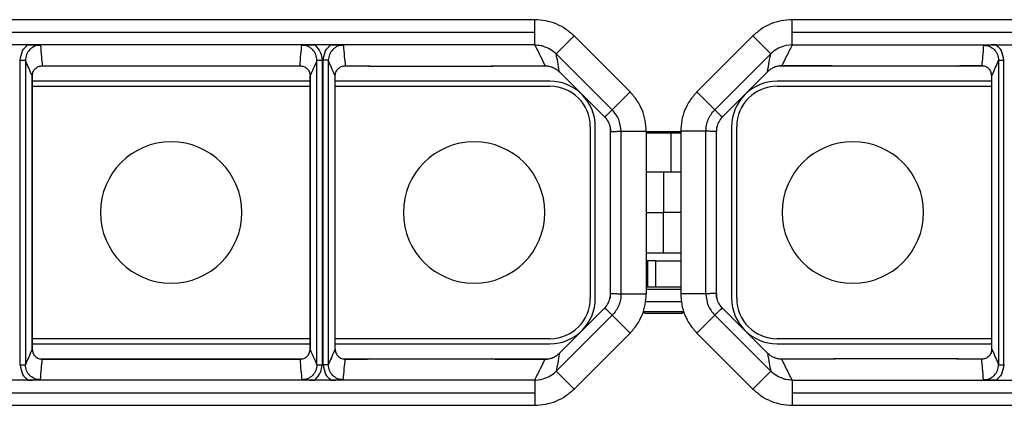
# Model space of a CAD drawing. Header units: millimetres. Extents: x -724 to 2929, y 427 to 799.
# Tile 36 of 50: x 552 to 650, y 761 to 799. Entities that reach past the tile are written whole.
import ezdxf

# ---------------------------------------------------------------- set-up
doc = ezdxf.new("R2010")
doc.units = ezdxf.units.MM

# ---------------------------------------------------------------- blocks, each defined once
blk = doc.blocks.new('Drawing View1')
at = {"color": 7, "linetype": 'Continuous', "lineweight": 25}
for p, q in [((1074.957, 22.345), (972.943, 22.345)), ((1074.957, 21.095), (1074.957, 22.345)), ((1202.457, 22.345), (1100.443, 22.345)), ((1100.443, 21.095), (1100.443, 22.345)), ((972.943, 21.095), (1074.957, 21.095)), ((1074.957, 19.846), (1074.957, 21.095)), ((1077.077, 18.966), (1078.845, 20.733)), ((1078.845, 20.733), (1084.386, 15.193)), ((1096.555, 20.733), (1091.014, 15.193)), ((1098.323, 18.966), (1096.555, 20.733)), ((1100.443, 19.846), (1100.443, 21.095)), ((1100.443, 21.095), (1202.457, 21.095)), ((1024.716, 19.846), (1023.184, 19.846)), ((1053.184, 19.846), (1024.716, 19.846)), ((1054.716, 19.846), (1053.184, 19.846)), ((1074.957, 19.846), (1054.716, 19.846)), ((1099.855, 19.788), (1099.617, 19.73)), ((1100.443, 19.846), (1099.855, 19.788)), ((1100.443, 19.846), (1120.684, 19.846)), ((1120.684, 19.846), (1122.216, 19.846)), ((1082.618, 13.425), (1077.079, 18.963)), ((1092.782, 13.425), (1098.321, 18.963)), ((1024.01, -11.82), (1024.01, 18.32)), ((1024.01, 18.32), (1024.51, 18.32)), ((1024.51, 18.32), (1024.51, -11.82)), ((1051.848, 17.75), (1026.052, 17.75)), ((1026.19, 17.778), (1051.71, 17.778)), ((1026.19, 17.778), (1026.19, 17.777)), ((1026.19, 17.777), (1051.71, 17.777)), ((1051.71, 17.778), (1051.71, 17.777)), ((1053.39, 18.32), (1053.89, 18.32)), ((1053.39, -11.82), (1053.39, 18.32)), ((1053.89, 18.32), (1053.89, -11.82)), ((1054.01, -11.82), (1054.01, 18.32)), ((1054.51, 18.32), (1054.01, 18.32)), ((1054.51, 18.32), (1054.51, -11.82)), ((1058.618, 17.75), (1056.052, 17.75)), ((1056.19, 17.778), (1057.288, 17.778)), ((1056.19, 17.777), (1056.19, 17.778)), ((1056.19, 17.777), (1057.288, 17.777)), ((1057.288, 17.777), (1057.288, 17.778)), ((1058.612, 17.753), (1058.618, 17.75)), ((1058.64, 17.75), (1070.65, 17.75)), ((1070.668, 17.75), (1070.701, 17.757)), ((1076.256, 17.75), (1070.674, 17.75)), ((1072.002, 17.778), (1075.977, 17.778)), ((1072.002, 17.778), (1072.002, 17.777)), ((1072.002, 17.777), (1075.977, 17.777)), ((1075.977, 17.778), (1075.977, 17.777)), ((1104.726, 17.75), (1099.144, 17.75)), ((1103.398, 17.778), (1099.423, 17.778)), ((1099.423, 17.778), (1099.423, 17.777)), ((1099.423, 17.777), (1103.398, 17.777)), ((1103.398, 17.778), (1103.398, 17.777)), ((1116.76, 17.75), (1104.75, 17.75)), ((1116.788, 17.753), (1116.782, 17.75)), ((1119.348, 17.75), (1116.782, 17.75)), ((1119.21, 17.778), (1118.112, 17.778)), ((1118.112, 17.777), (1118.112, 17.778)), ((1118.112, 17.777), (1119.21, 17.777)), ((1119.21, 17.777), (1119.21, 17.778)), ((1120.89, 18.32), (1121.39, 18.32)), ((1120.89, 18.32), (1120.89, -11.82)), ((1121.39, -11.82), (1121.39, 18.32)), ((1025.191, -10.276), (1025.191, 16.776)), ((1025.191, 16.776), (1025.191, 16.776)), ((1025.191, 16.776), (1025.191, -10.276)), ((1052.709, 16.776), (1052.709, -10.276)), ((1052.709, 16.776), (1052.709, 16.776)), ((1052.711, 16.776), (1052.709, 16.776)), ((1052.709, -10.276), (1052.709, 16.776)), ((1055.191, -10.276), (1055.191, 16.776)), ((1077.392, 17.19), (1081.878, 12.705)), ((1077.392, 17.19), (1081.878, 12.705)), ((1077.392, 17.19), (1077.392, 17.19)), ((1093.522, 12.705), (1098.008, 17.19)), ((1098.008, 17.19), (1093.522, 12.705)), ((1098.008, 17.19), (1098.008, 17.19)), ((1120.209, -10.276), (1120.209, 16.776)), ((1052.709, 16.25), (1025.191, 16.25)), ((1025.191, 15.75), (1052.709, 15.75)), ((1076.45, 16.25), (1055.191, 16.25)), ((1055.191, 15.75), (1076.45, 15.75)), ((1120.209, 16.25), (1098.95, 16.25)), ((1098.95, 15.75), (1120.209, 15.75)), ((1082.619, 13.426), (1084.386, 15.193)), ((1092.781, 13.426), (1091.014, 15.193)), ((1081.878, 12.705), (1081.878, 12.705)), ((1082.618, 13.425), (1082.619, 13.426)), ((1092.782, 13.425), (1092.781, 13.426)), ((1093.522, 12.705), (1093.522, 12.705)), ((1080.45, 11.75), (1080.45, -5.25)), ((1080.95, -5.25), (1080.95, 11.75)), ((1082.45, 11.286), (1082.45, 11.75)), ((1092.95, 11.75), (1092.95, 11.286)), ((1094.45, 11.75), (1094.45, -5.25)), ((1094.95, -5.25), (1094.95, 11.75)), ((1082.45, -4.786), (1082.45, 11.286)), ((1083.496, -4.806), (1083.496, 11.306)), ((1083.496, 11.306), (1083.497, 11.306)), ((1083.497, 11.306), (1085.996, 11.306)), ((1085.996, 11.306), (1085.996, -4.806)), ((1088.397, 11.25), (1085.996, 11.25)), ((1088.423, 11.117), (1085.996, 11.117)), ((1088.423, 11.117), (1088.397, 11.25)), ((1089.404, 11.25), (1088.397, 11.25)), ((1088.423, 11.117), (1088.423, 7.25)), ((1089.404, 11.117), (1088.423, 11.117)), ((1091.903, 11.306), (1089.404, 11.306)), ((1089.404, 11.306), (1089.404, -4.806)), ((1091.904, 11.306), (1091.903, 11.306)), ((1091.904, -4.806), (1091.904, 11.306)), ((1092.95, -4.786), (1092.95, 11.286)), ((1087.7, 7.25), (1085.996, 7.25)), ((1087.7, 7.25), (1087.7, 3.25)), ((1089.404, 7.25), (1087.7, 7.25)), ((1085.996, 3.25), (1087.7, 3.25)), ((1089.404, 3.25), (1087.7, 3.25)), ((1087.7, -0.75), (1087.7, 3.25)), ((1085.996, -0.75), (1087.7, -0.75)), ((1087.7, -0.75), (1089.404, -0.75)), ((1086.163, -1.55), (1085.996, -1.55)), ((1086.163, -4.11), (1086.163, -1.55)), ((1086.916, -1.55), (1086.163, -1.55)), ((1086.916, -1.55), (1086.916, -4.11)), ((1086.916, -1.55), (1089.404, -1.55)), ((1082.45, -5.25), (1082.45, -4.786)), ((1083.496, -4.806), (1083.497, -4.806)), ((1083.497, -4.806), (1085.996, -4.806)), ((1085.996, -4.11), (1086.163, -4.11)), ((1085.996, -4.35), (1089.404, -4.35)), ((1086.163, -4.11), (1086.916, -4.11)), ((1086.916, -4.11), (1088.279, -4.11)), ((1088.279, -4.11), (1089.404, -4.11)), ((1091.903, -4.806), (1089.404, -4.806)), ((1091.904, -4.806), (1091.903, -4.806)), ((1092.95, -4.786), (1092.95, -5.25)), ((1085.888, -5.55), (1089.507, -5.55)), ((1081.878, -6.205), (1077.392, -10.69)), ((1077.392, -10.69), (1081.878, -6.205)), ((1081.878, -6.205), (1081.878, -6.205)), ((1085.7, -6.55), (1085.9, -6.75)), ((1085.7, -6.55), (1089.7, -6.55)), ((1089.5, -6.75), (1085.9, -6.75)), ((1089.5, -6.75), (1089.7, -6.55)), ((1098.008, -10.69), (1093.522, -6.205)), ((1098.008, -10.69), (1093.522, -6.205)), ((1093.522, -6.205), (1093.522, -6.205)), ((1082.618, -6.925), (1077.079, -12.463)), ((1082.618, -6.925), (1082.619, -6.926)), ((1082.619, -6.926), (1084.386, -8.693)), ((1092.781, -6.926), (1091.014, -8.693)), ((1092.782, -6.925), (1092.781, -6.926)), ((1092.782, -6.925), (1098.321, -12.463)), ((1078.845, -14.233), (1084.386, -8.693)), ((1096.555, -14.233), (1091.014, -8.693)), ((1052.709, -9.25), (1025.191, -9.25)), ((1025.191, -9.75), (1052.709, -9.75)), ((1076.45, -9.25), (1055.191, -9.25)), ((1055.191, -9.75), (1076.45, -9.75)), ((1120.209, -9.25), (1098.95, -9.25)), ((1098.95, -9.75), (1120.209, -9.75)), ((1025.191, -10.276), (1025.191, -10.276)), ((1052.709, -10.276), (1052.709, -10.276)), ((1052.711, -10.276), (1052.709, -10.276)), ((1077.392, -10.69), (1077.392, -10.69)), ((1098.008, -10.69), (1098.008, -10.69)), ((1026.052, -11.25), (1051.848, -11.25)), ((1051.71, -11.277), (1026.19, -11.277)), ((1026.19, -11.278), (1026.19, -11.277)), ((1026.19, -11.278), (1051.71, -11.278)), ((1051.71, -11.278), (1051.71, -11.277)), ((1056.052, -11.25), (1058.618, -11.25)), ((1057.288, -11.277), (1056.19, -11.277)), ((1056.19, -11.277), (1056.19, -11.278)), ((1056.19, -11.278), (1057.288, -11.278)), ((1057.288, -11.277), (1057.288, -11.278)), ((1058.612, -11.253), (1058.618, -11.25)), ((1058.64, -11.25), (1070.65, -11.25)), ((1070.674, -11.25), (1076.256, -11.25)), ((1075.977, -11.277), (1072.002, -11.277)), ((1072.002, -11.278), (1072.002, -11.277)), ((1072.002, -11.278), (1075.977, -11.278)), ((1075.977, -11.278), (1075.977, -11.277)), ((1099.144, -11.25), (1104.726, -11.25)), ((1103.398, -11.277), (1099.423, -11.277)), ((1099.423, -11.278), (1099.423, -11.277)), ((1103.398, -11.278), (1099.423, -11.278)), ((1103.398, -11.278), (1103.398, -11.277)), ((1104.732, -11.25), (1104.699, -11.257)), ((1116.76, -11.25), (1104.75, -11.25)), ((1116.782, -11.25), (1119.348, -11.25)), ((1116.788, -11.253), (1116.782, -11.25)), ((1119.21, -11.277), (1118.112, -11.277)), ((1118.112, -11.277), (1118.112, -11.278)), ((1119.21, -11.278), (1118.112, -11.278)), ((1119.21, -11.277), (1119.21, -11.278)), ((1024.01, -11.82), (1024.51, -11.82)), ((1053.39, -11.82), (1053.89, -11.82)), ((1054.51, -11.82), (1054.01, -11.82)), ((1077.077, -12.466), (1078.845, -14.233)), ((1098.323, -12.466), (1096.555, -14.233)), ((1120.89, -11.82), (1121.39, -11.82)), ((1024.716, -13.346), (1023.184, -13.346)), ((1053.184, -13.346), (1024.716, -13.346)), ((1054.716, -13.346), (1053.184, -13.346)), ((1074.957, -13.346), (1054.716, -13.346)), ((1074.957, -13.346), (1075.545, -13.288)), ((1074.957, -13.346), (1074.957, -14.595)), ((1075.545, -13.288), (1075.783, -13.23)), ((1100.443, -13.346), (1100.443, -14.595)), ((1100.443, -13.346), (1120.684, -13.346)), ((1120.684, -13.346), (1122.216, -13.346)), ((972.943, -14.595), (1074.957, -14.595)), ((1074.957, -14.595), (1074.957, -15.845)), ((1100.443, -14.595), (1202.457, -14.595)), ((1100.443, -14.595), (1100.443, -15.845)), ((972.943, -15.845), (1074.957, -15.845)), ((1100.443, -15.845), (1202.457, -15.845))]:
    blk.add_line(p, q, dxfattribs=at)
for centre, radius, start, end in [((1076.45, 11.75), 4.5, 0, 90), ((1076.45, 11.75), 4, 0, 90), ((1098.95, 11.75), 4.5, 90, 180), ((1098.95, 11.75), 4, 90, 180), ((1038.95, 3.25), 7, 90, 270), ((1038.95, 3.25), 7, 270, 90), ((1068.95, 3.25), 7, 90, 270), ((1068.95, 3.25), 7, 270, 90), ((1106.45, 3.25), 7, 90, 270), ((1106.45, 3.25), 7, 270, 90), ((1076.45, -5.25), 4.5, 270, 0), ((1076.45, -5.25), 4, 270, 0), ((1098.95, -5.25), 4.5, 180, 270), ((1098.95, -5.25), 4, 180, 270)]:
    blk.add_arc(centre, radius, start, end, dxfattribs=at)
for points, knots in [([(1078.845, 20.733), (1078.577, 20.973), (1078.039, 21.453), (1077.076, 21.953), (1076.039, 22.283), (1075.319, 22.324), (1074.957, 22.345)], [0, 0, 0, 0, 0.249397, 0.499578, 0.748601, 1, 1, 1, 1]), ([(1100.443, 22.345), (1100.081, 22.324), (1099.361, 22.283), (1098.324, 21.953), (1097.361, 21.453), (1096.823, 20.973), (1096.555, 20.733)], [0, 0, 0, 0, 0.251399, 0.500422, 0.750603, 1, 1, 1, 1]), ([(1024.01, 18.32), (1024.053, 18.648), (1024.129, 19.236), (1024.536, 19.659), (1024.716, 19.846)], [0, 0, 0, 0, 0.558502, 1, 1, 1, 1]), ([(1026.009, 19.821), (1025.812, 19.799), (1025.419, 19.754), (1024.923, 19.406), (1024.578, 18.91), (1024.533, 18.517), (1024.51, 18.32)], [0, 0, 0, 0, 0.250295, 0.499953, 0.749812, 1, 1, 1, 1]), ([(1024.716, 19.846), (1024.947, 19.844), (1025.407, 19.84), (1025.808, 19.828), (1026.009, 19.821)], [0, 0, 0, 0, 0.49952, 1, 1, 1, 1]), ([(1026.009, 19.821), (1026.035, 19.44), (1026.082, 18.759), (1026.157, 18.077), (1026.19, 17.778)], [0, 0, 0, 0, 0.560004, 1, 1, 1, 1]), ([(1051.71, 17.778), (1051.736, 18.159), (1051.783, 18.84), (1051.858, 19.522), (1051.891, 19.821)], [0, 0, 0, 0, 0.560004, 1, 1, 1, 1]), ([(1051.891, 19.821), (1052.092, 19.828), (1052.492, 19.84), (1052.953, 19.844), (1053.184, 19.846)], [0, 0, 0, 0, 0.499707, 1, 1, 1, 1]), ([(1053.39, 18.32), (1053.367, 18.517), (1053.322, 18.91), (1052.977, 19.406), (1052.481, 19.754), (1052.088, 19.799), (1051.891, 19.821)], [0, 0, 0, 0, 0.250188, 0.500047, 0.749705, 1, 1, 1, 1]), ([(1053.184, 19.846), (1053.407, 19.601), (1053.805, 19.163), (1053.864, 18.578), (1053.89, 18.32)], [0, 0, 0, 0, 0.559408, 1, 1, 1, 1]), ([(1054.01, 18.32), (1054.053, 18.648), (1054.129, 19.236), (1054.536, 19.659), (1054.716, 19.846)], [0, 0, 0, 0, 0.558502, 1, 1, 1, 1]), ([(1056.009, 19.821), (1055.812, 19.799), (1055.419, 19.754), (1054.923, 19.406), (1054.578, 18.91), (1054.533, 18.517), (1054.51, 18.32)], [0, 0, 0, 0, 0.250295, 0.499953, 0.749812, 1, 1, 1, 1]), ([(1054.716, 19.846), (1054.947, 19.844), (1055.407, 19.84), (1055.808, 19.828), (1056.009, 19.821)], [0, 0, 0, 0, 0.49952, 1, 1, 1, 1]), ([(1056.009, 19.821), (1056.035, 19.44), (1056.082, 18.759), (1056.157, 18.077), (1056.19, 17.778)], [0, 0, 0, 0, 0.5600044, 1, 1, 1, 1]), ([(1074.957, 19.846), (1075.056, 19.844), (1075.253, 19.839), (1075.448, 19.805), (1075.545, 19.788)], [0, 0, 0, 0, 0.501386, 1, 1, 1, 1]), ([(1074.957, 19.846), (1075.151, 19.46), (1075.499, 18.771), (1075.831, 18.081), (1075.977, 17.778)], [0, 0, 0, 0, 0.560002, 1, 1, 1, 1]), ([(1075.545, 19.788), (1075.592, 19.778), (1075.671, 19.761), (1075.75, 19.739), (1075.783, 19.73)], [0, 0, 0, 0, 0.583867, 1, 1, 1, 1]), ([(1075.783, 19.73), (1076.022, 19.644), (1076.502, 19.471), (1076.885, 19.135), (1077.077, 18.966)], [0, 0, 0, 0, 0.498624, 1, 1, 1, 1]), ([(1099.617, 19.73), (1099.378, 19.644), (1098.898, 19.471), (1098.515, 19.135), (1098.323, 18.966)], [0, 0, 0, 0, 0.498624, 1, 1, 1, 1]), ([(1100.443, 19.846), (1100.249, 19.46), (1099.901, 18.771), (1099.569, 18.081), (1099.423, 17.778)], [0, 0, 0, 0, 0.560002, 1, 1, 1, 1]), ([(1119.391, 19.821), (1119.365, 19.44), (1119.318, 18.759), (1119.243, 18.077), (1119.21, 17.778)], [0, 0, 0, 0, 0.5600044, 1, 1, 1, 1]), ([(1120.684, 19.846), (1120.453, 19.844), (1119.993, 19.84), (1119.592, 19.828), (1119.391, 19.821)], [0, 0, 0, 0, 0.49952, 1, 1, 1, 1]), ([(1119.391, 19.821), (1119.588, 19.799), (1119.981, 19.754), (1120.477, 19.406), (1120.822, 18.91), (1120.867, 18.517), (1120.89, 18.32)], [0, 0, 0, 0, 0.250295, 0.499953, 0.749812, 1, 1, 1, 1]), ([(1121.39, 18.32), (1121.347, 18.648), (1121.271, 19.236), (1120.864, 19.659), (1120.684, 19.846)], [0, 0, 0, 0, 0.558502, 1, 1, 1, 1]), ([(1077.077, 18.966), (1077.078, 18.965), (1077.078, 18.965), (1077.079, 18.964), (1077.079, 18.963)], [0, 0, 0, 0, 0.56, 1, 1, 1, 1]), ([(1077.392, 17.19), (1077.34, 17.516), (1077.245, 18.097), (1077.13, 18.699), (1077.079, 18.963)], [0, 0, 0, 0, 0.560004, 1, 1, 1, 1]), ([(1098.008, 17.19), (1098.06, 17.516), (1098.155, 18.097), (1098.27, 18.699), (1098.321, 18.963)], [0, 0, 0, 0, 0.560004, 1, 1, 1, 1]), ([(1098.323, 18.966), (1098.322, 18.965), (1098.322, 18.965), (1098.321, 18.964), (1098.321, 18.963)], [0, 0, 0, 0, 0.56, 1, 1, 1, 1]), ([(1025.191, 16.776), (1025.064, 17.057), (1024.837, 17.56), (1024.61, 18.088), (1024.51, 18.32)], [0, 0, 0, 0, 0.560004, 1, 1, 1, 1]), ([(1025.191, 16.776), (1025.206, 16.908), (1025.236, 17.17), (1025.467, 17.501), (1025.797, 17.733), (1026.059, 17.763), (1026.19, 17.778)], [0, 0, 0, 0, 0.2507689, 0.5004729, 0.7501411, 1, 1, 1, 1]), ([(1051.71, 17.778), (1051.841, 17.762), (1052.103, 17.732), (1052.434, 17.5), (1052.664, 17.169), (1052.694, 16.907), (1052.709, 16.776)], [0, 0, 0, 0, 0.250419, 0.499979, 0.749793, 1, 1, 1, 1]), ([(1053.39, 18.32), (1053.263, 18.04), (1053.036, 17.539), (1052.809, 17.009), (1052.709, 16.776)], [0, 0, 0, 0, 0.560005, 1, 1, 1, 1]), ([(1055.191, 16.776), (1055.064, 17.057), (1054.837, 17.56), (1054.61, 18.088), (1054.51, 18.32)], [0, 0, 0, 0, 0.560004, 1, 1, 1, 1]), ([(1055.191, 16.776), (1055.206, 16.907), (1055.236, 17.17), (1055.467, 17.501), (1055.797, 17.733), (1056.059, 17.763), (1056.19, 17.778)], [0, 0, 0, 0, 0.250388, 0.500381, 0.75012, 1, 1, 1, 1]), ([(1057.288, 17.778), (1057.568, 17.776), (1058.069, 17.773), (1058.465, 17.757), (1058.64, 17.75)], [0, 0, 0, 0, 0.559913, 1, 1, 1, 1]), ([(1058.64, 17.75), (1058.637, 17.75), (1058.632, 17.75), (1058.625, 17.75), (1058.62, 17.75), (1058.619, 17.75), (1058.618, 17.75)], [0, 0, 0, 0, 0.28811, 0.531044, 0.756959, 1, 1, 1, 1]), ([(1070.65, 17.75), (1070.878, 17.759), (1071.284, 17.774), (1071.783, 17.777), (1072.002, 17.778)], [0, 0, 0, 0, 0.560079, 1, 1, 1, 1]), ([(1070.668, 17.75), (1070.666, 17.75), (1070.664, 17.75), (1070.658, 17.75), (1070.653, 17.75), (1070.65, 17.75)], [0, 0, 0, 0, 0.274897, 0.553133, 1, 1, 1, 1]), ([(1075.977, 17.778), (1076.109, 17.77), (1076.371, 17.755), (1076.748, 17.635), (1077.099, 17.453), (1077.295, 17.278), (1077.392, 17.19)], [0, 0, 0, 0, 0.250953, 0.499917, 0.750225, 1, 1, 1, 1]), ([(1099.423, 17.778), (1099.291, 17.77), (1099.029, 17.755), (1098.652, 17.635), (1098.301, 17.453), (1098.105, 17.278), (1098.008, 17.19)], [0, 0, 0, 0, 0.250953, 0.499917, 0.750225, 1, 1, 1, 1]), ([(1104.75, 17.75), (1104.522, 17.759), (1104.116, 17.774), (1103.617, 17.777), (1103.398, 17.778)], [0, 0, 0, 0, 0.560079, 1, 1, 1, 1]), ([(1104.732, 17.75), (1104.734, 17.75), (1104.736, 17.75), (1104.742, 17.75), (1104.747, 17.75), (1104.75, 17.75)], [0, 0, 0, 0, 0.274897, 0.553133, 1, 1, 1, 1]), ([(1118.112, 17.778), (1117.832, 17.776), (1117.331, 17.773), (1116.935, 17.757), (1116.76, 17.75)], [0, 0, 0, 0, 0.559913, 1, 1, 1, 1]), ([(1116.76, 17.75), (1116.763, 17.75), (1116.768, 17.75), (1116.775, 17.75), (1116.78, 17.75), (1116.781, 17.75), (1116.782, 17.75)], [0, 0, 0, 0, 0.28811, 0.531044, 0.756959, 1, 1, 1, 1]), ([(1120.209, 16.776), (1120.194, 16.907), (1120.164, 17.17), (1119.933, 17.501), (1119.603, 17.733), (1119.341, 17.763), (1119.21, 17.778)], [0, 0, 0, 0, 0.250388, 0.500381, 0.75012, 1, 1, 1, 1]), ([(1120.209, 16.776), (1120.336, 17.057), (1120.563, 17.56), (1120.79, 18.088), (1120.89, 18.32)], [0, 0, 0, 0, 0.560004, 1, 1, 1, 1]), ([(1085.996, 11.306), (1085.975, 11.665), (1085.935, 12.384), (1085.607, 13.418), (1085.107, 14.384), (1084.627, 14.922), (1084.386, 15.193)], [0, 0, 0, 0, 0.249526, 0.499751, 0.748738, 1, 1, 1, 1]), ([(1091.014, 15.193), (1090.773, 14.922), (1090.293, 14.384), (1089.793, 13.418), (1089.465, 12.384), (1089.425, 11.665), (1089.404, 11.306)], [0, 0, 0, 0, 0.251262, 0.500249, 0.750474, 1, 1, 1, 1]), ([(1082.618, 13.425), (1082.483, 13.287), (1082.242, 13.042), (1081.989, 12.808), (1081.878, 12.705)], [0, 0, 0, 0, 0.560002, 1, 1, 1, 1]), ([(1081.878, 12.705), (1082.014, 12.546), (1082.285, 12.227), (1082.386, 11.821), (1082.437, 11.618)], [0, 0, 0, 0, 0.500652, 1, 1, 1, 1]), ([(1091.903, 11.306), (1091.914, 11.502), (1091.936, 11.894), (1092.115, 12.458), (1092.387, 12.985), (1092.649, 13.279), (1092.781, 13.426)], [0, 0, 0, 0, 0.249531, 0.499751, 0.748733, 1, 1, 1, 1]), ([(1092.782, 13.425), (1092.917, 13.287), (1093.158, 13.042), (1093.411, 12.808), (1093.522, 12.705)], [0, 0, 0, 0, 0.560002, 1, 1, 1, 1]), ([(1093.522, 12.705), (1093.386, 12.546), (1093.115, 12.227), (1093.014, 11.821), (1092.963, 11.618)], [0, 0, 0, 0, 0.500652, 1, 1, 1, 1]), ([(1082.437, 11.618), (1082.44, 11.573), (1082.445, 11.514), (1082.449, 11.392), (1082.45, 11.33), (1082.45, 11.3), (1082.45, 11.286)], [0, 0, 0, 0, 0.657443, 0.857743, 0.933473, 1, 1, 1, 1]), ([(1082.45, 11.286), (1082.645, 11.283), (1082.994, 11.278), (1083.342, 11.297), (1083.496, 11.306)], [0, 0, 0, 0, 0.560003, 1, 1, 1, 1]), ([(1092.95, 11.286), (1092.755, 11.283), (1092.406, 11.278), (1092.058, 11.297), (1091.904, 11.306)], [0, 0, 0, 0, 0.560003, 1, 1, 1, 1]), ([(1092.963, 11.618), (1092.96, 11.573), (1092.955, 11.514), (1092.951, 11.392), (1092.95, 11.33), (1092.95, 11.3), (1092.95, 11.286)], [0, 0, 0, 0, 0.657443, 0.857743, 0.933473, 1, 1, 1, 1]), ([(1082.437, -5.118), (1082.44, -5.073), (1082.445, -5.014), (1082.449, -4.892), (1082.45, -4.83), (1082.45, -4.8), (1082.45, -4.786)], [0, 0, 0, 0, 0.657443, 0.857743, 0.933473, 1, 1, 1, 1]), ([(1082.45, -4.786), (1082.645, -4.783), (1082.994, -4.778), (1083.342, -4.797), (1083.496, -4.806)], [0, 0, 0, 0, 0.560003, 1, 1, 1, 1]), ([(1083.497, -4.806), (1083.486, -5.002), (1083.464, -5.394), (1083.285, -5.958), (1083.013, -6.485), (1082.751, -6.779), (1082.619, -6.926)], [0, 0, 0, 0, 0.249531, 0.499751, 0.748733, 1, 1, 1, 1]), ([(1084.386, -8.693), (1084.627, -8.422), (1085.107, -7.884), (1085.607, -6.918), (1085.935, -5.884), (1085.975, -5.165), (1085.996, -4.806)], [0, 0, 0, 0, 0.251262, 0.500249, 0.750474, 1, 1, 1, 1]), ([(1089.404, -4.806), (1089.425, -5.165), (1089.465, -5.884), (1089.793, -6.918), (1090.293, -7.884), (1090.773, -8.422), (1091.014, -8.693)], [0, 0, 0, 0, 0.249526, 0.499751, 0.748738, 1, 1, 1, 1]), ([(1092.95, -4.786), (1092.755, -4.783), (1092.406, -4.778), (1092.058, -4.797), (1091.904, -4.806)], [0, 0, 0, 0, 0.560003, 1, 1, 1, 1]), ([(1092.963, -5.118), (1092.96, -5.073), (1092.955, -5.014), (1092.951, -4.892), (1092.95, -4.83), (1092.95, -4.8), (1092.95, -4.786)], [0, 0, 0, 0, 0.6574429, 0.8577434, 0.9334725, 1, 1, 1, 1]), ([(1081.878, -6.205), (1082.014, -6.046), (1082.285, -5.727), (1082.386, -5.321), (1082.437, -5.118)], [0, 0, 0, 0, 0.500652, 1, 1, 1, 1]), ([(1093.522, -6.205), (1093.386, -6.046), (1093.115, -5.727), (1093.014, -5.321), (1092.963, -5.118)], [0, 0, 0, 0, 0.500652, 1, 1, 1, 1]), ([(1082.618, -6.925), (1082.483, -6.787), (1082.242, -6.542), (1081.989, -6.308), (1081.878, -6.205)], [0, 0, 0, 0, 0.560002, 1, 1, 1, 1]), ([(1092.782, -6.925), (1092.917, -6.787), (1093.158, -6.542), (1093.411, -6.308), (1093.522, -6.205)], [0, 0, 0, 0, 0.560002, 1, 1, 1, 1]), ([(1025.191, -10.276), (1025.064, -10.557), (1024.837, -11.06), (1024.61, -11.588), (1024.51, -11.82)], [0, 0, 0, 0, 0.560004, 1, 1, 1, 1]), ([(1025.191, -10.276), (1025.206, -10.408), (1025.236, -10.67), (1025.467, -11.001), (1025.797, -11.233), (1026.059, -11.263), (1026.19, -11.278)], [0, 0, 0, 0, 0.250769, 0.500473, 0.750141, 1, 1, 1, 1]), ([(1051.71, -11.278), (1051.841, -11.262), (1052.103, -11.232), (1052.434, -11), (1052.664, -10.669), (1052.694, -10.407), (1052.709, -10.276)], [0, 0, 0, 0, 0.250419, 0.499979, 0.749793, 1, 1, 1, 1]), ([(1053.39, -11.82), (1053.263, -11.54), (1053.036, -11.039), (1052.809, -10.509), (1052.709, -10.276)], [0, 0, 0, 0, 0.560005, 1, 1, 1, 1]), ([(1055.191, -10.276), (1055.064, -10.557), (1054.837, -11.06), (1054.61, -11.588), (1054.51, -11.82)], [0, 0, 0, 0, 0.560004, 1, 1, 1, 1]), ([(1055.191, -10.276), (1055.206, -10.407), (1055.236, -10.67), (1055.467, -11.001), (1055.797, -11.233), (1056.059, -11.263), (1056.19, -11.278)], [0, 0, 0, 0, 0.250388, 0.500381, 0.75012, 1, 1, 1, 1]), ([(1075.977, -11.278), (1076.109, -11.27), (1076.371, -11.255), (1076.748, -11.135), (1077.099, -10.953), (1077.295, -10.778), (1077.392, -10.69)], [0, 0, 0, 0, 0.250953, 0.499917, 0.750225, 1, 1, 1, 1]), ([(1077.392, -10.69), (1077.34, -11.016), (1077.245, -11.597), (1077.13, -12.199), (1077.079, -12.463)], [0, 0, 0, 0, 0.560004, 1, 1, 1, 1]), ([(1098.008, -10.69), (1098.06, -11.016), (1098.155, -11.597), (1098.27, -12.199), (1098.321, -12.463)], [0, 0, 0, 0, 0.560004, 1, 1, 1, 1]), ([(1099.423, -11.278), (1099.291, -11.27), (1099.029, -11.255), (1098.652, -11.135), (1098.301, -10.953), (1098.105, -10.778), (1098.008, -10.69)], [0, 0, 0, 0, 0.250953, 0.499917, 0.750225, 1, 1, 1, 1]), ([(1120.209, -10.276), (1120.194, -10.407), (1120.164, -10.67), (1119.933, -11.001), (1119.603, -11.233), (1119.341, -11.263), (1119.21, -11.278)], [0, 0, 0, 0, 0.250388, 0.500381, 0.75012, 1, 1, 1, 1]), ([(1120.209, -10.276), (1120.336, -10.557), (1120.563, -11.06), (1120.79, -11.588), (1120.89, -11.82)], [0, 0, 0, 0, 0.560004, 1, 1, 1, 1]), ([(1026.009, -13.321), (1026.035, -12.94), (1026.082, -12.259), (1026.157, -11.577), (1026.19, -11.278)], [0, 0, 0, 0, 0.560004, 1, 1, 1, 1]), ([(1051.71, -11.278), (1051.736, -11.659), (1051.783, -12.34), (1051.858, -13.022), (1051.891, -13.321)], [0, 0, 0, 0, 0.560004, 1, 1, 1, 1]), ([(1056.009, -13.321), (1056.035, -12.94), (1056.082, -12.259), (1056.157, -11.577), (1056.19, -11.278)], [0, 0, 0, 0, 0.560004, 1, 1, 1, 1]), ([(1057.288, -11.278), (1057.568, -11.276), (1058.069, -11.273), (1058.465, -11.257), (1058.64, -11.25)], [0, 0, 0, 0, 0.559913, 1, 1, 1, 1]), ([(1058.64, -11.25), (1058.637, -11.25), (1058.632, -11.25), (1058.625, -11.25), (1058.62, -11.25), (1058.619, -11.25), (1058.618, -11.25)], [0, 0, 0, 0, 0.2881099, 0.5310443, 0.7569593, 1, 1, 1, 1]), ([(1070.65, -11.25), (1070.878, -11.259), (1071.284, -11.274), (1071.783, -11.277), (1072.002, -11.278)], [0, 0, 0, 0, 0.560079, 1, 1, 1, 1]), ([(1070.668, -11.25), (1070.666, -11.25), (1070.664, -11.25), (1070.658, -11.25), (1070.653, -11.25), (1070.65, -11.25)], [0, 0, 0, 0, 0.274897, 0.553133, 1, 1, 1, 1]), ([(1074.957, -13.346), (1075.151, -12.96), (1075.499, -12.271), (1075.831, -11.581), (1075.977, -11.278)], [0, 0, 0, 0, 0.560002, 1, 1, 1, 1]), ([(1100.443, -13.346), (1100.249, -12.96), (1099.901, -12.271), (1099.569, -11.581), (1099.423, -11.278)], [0, 0, 0, 0, 0.560002, 1, 1, 1, 1]), ([(1104.75, -11.25), (1104.522, -11.259), (1104.116, -11.274), (1103.617, -11.277), (1103.398, -11.278)], [0, 0, 0, 0, 0.560079, 1, 1, 1, 1]), ([(1104.732, -11.25), (1104.734, -11.25), (1104.736, -11.25), (1104.742, -11.25), (1104.747, -11.25), (1104.75, -11.25)], [0, 0, 0, 0, 0.274897, 0.553133, 1, 1, 1, 1]), ([(1118.112, -11.278), (1117.832, -11.276), (1117.331, -11.273), (1116.935, -11.257), (1116.76, -11.25)], [0, 0, 0, 0, 0.559913, 1, 1, 1, 1]), ([(1116.76, -11.25), (1116.763, -11.25), (1116.768, -11.25), (1116.775, -11.25), (1116.78, -11.25), (1116.781, -11.25), (1116.782, -11.25)], [0, 0, 0, 0, 0.28811, 0.531044, 0.756959, 1, 1, 1, 1]), ([(1119.391, -13.321), (1119.365, -12.94), (1119.318, -12.259), (1119.243, -11.577), (1119.21, -11.278)], [0, 0, 0, 0, 0.5600044, 1, 1, 1, 1]), ([(1024.01, -11.82), (1024.053, -12.148), (1024.129, -12.736), (1024.536, -13.159), (1024.716, -13.346)], [0, 0, 0, 0, 0.558502, 1, 1, 1, 1]), ([(1026.009, -13.321), (1025.812, -13.299), (1025.419, -13.254), (1024.923, -12.906), (1024.578, -12.41), (1024.533, -12.017), (1024.51, -11.82)], [0, 0, 0, 0, 0.250295, 0.499953, 0.749812, 1, 1, 1, 1]), ([(1053.39, -11.82), (1053.367, -12.017), (1053.322, -12.41), (1052.977, -12.906), (1052.481, -13.254), (1052.088, -13.299), (1051.891, -13.321)], [0, 0, 0, 0, 0.250188, 0.500047, 0.749705, 1, 1, 1, 1]), ([(1053.184, -13.346), (1053.407, -13.101), (1053.805, -12.663), (1053.864, -12.078), (1053.89, -11.82)], [0, 0, 0, 0, 0.559408, 1, 1, 1, 1]), ([(1054.01, -11.82), (1054.053, -12.148), (1054.129, -12.736), (1054.536, -13.159), (1054.716, -13.346)], [0, 0, 0, 0, 0.558502, 1, 1, 1, 1]), ([(1056.009, -13.321), (1055.812, -13.299), (1055.419, -13.254), (1054.923, -12.906), (1054.578, -12.41), (1054.533, -12.017), (1054.51, -11.82)], [0, 0, 0, 0, 0.250295, 0.499953, 0.749812, 1, 1, 1, 1]), ([(1075.783, -13.23), (1076.022, -13.144), (1076.502, -12.971), (1076.885, -12.635), (1077.077, -12.466)], [0, 0, 0, 0, 0.498624, 1, 1, 1, 1]), ([(1077.077, -12.466), (1077.078, -12.465), (1077.078, -12.465), (1077.079, -12.464), (1077.079, -12.463)], [0, 0, 0, 0, 0.56, 1, 1, 1, 1]), ([(1098.323, -12.466), (1098.322, -12.465), (1098.322, -12.465), (1098.321, -12.464), (1098.321, -12.463)], [0, 0, 0, 0, 0.56, 1, 1, 1, 1]), ([(1099.617, -13.23), (1099.378, -13.144), (1098.898, -12.971), (1098.515, -12.635), (1098.323, -12.466)], [0, 0, 0, 0, 0.498624, 1, 1, 1, 1]), ([(1119.391, -13.321), (1119.588, -13.299), (1119.981, -13.254), (1120.477, -12.906), (1120.822, -12.41), (1120.867, -12.017), (1120.89, -11.82)], [0, 0, 0, 0, 0.250295, 0.499953, 0.749812, 1, 1, 1, 1]), ([(1121.39, -11.82), (1121.347, -12.148), (1121.271, -12.736), (1120.864, -13.159), (1120.684, -13.346)], [0, 0, 0, 0, 0.558502, 1, 1, 1, 1]), ([(1024.716, -13.346), (1024.947, -13.344), (1025.407, -13.34), (1025.808, -13.328), (1026.009, -13.321)], [0, 0, 0, 0, 0.49952, 1, 1, 1, 1]), ([(1051.891, -13.321), (1052.092, -13.328), (1052.492, -13.34), (1052.953, -13.344), (1053.184, -13.346)], [0, 0, 0, 0, 0.499707, 1, 1, 1, 1]), ([(1054.716, -13.346), (1054.947, -13.344), (1055.407, -13.34), (1055.808, -13.328), (1056.009, -13.321)], [0, 0, 0, 0, 0.49952, 1, 1, 1, 1]), ([(1099.855, -13.288), (1099.808, -13.278), (1099.729, -13.261), (1099.65, -13.239), (1099.617, -13.23)], [0, 0, 0, 0, 0.583867, 1, 1, 1, 1]), ([(1100.443, -13.346), (1100.344, -13.344), (1100.147, -13.339), (1099.952, -13.305), (1099.855, -13.288)], [0, 0, 0, 0, 0.501386, 1, 1, 1, 1]), ([(1120.684, -13.346), (1120.453, -13.344), (1119.993, -13.34), (1119.592, -13.328), (1119.391, -13.321)], [0, 0, 0, 0, 0.4995203, 1, 1, 1, 1]), ([(1074.957, -15.845), (1075.319, -15.824), (1076.039, -15.783), (1077.076, -15.453), (1078.039, -14.953), (1078.577, -14.473), (1078.845, -14.233)], [0, 0, 0, 0, 0.251399, 0.500422, 0.750603, 1, 1, 1, 1]), ([(1096.555, -14.233), (1096.823, -14.473), (1097.361, -14.953), (1098.324, -15.453), (1099.361, -15.783), (1100.081, -15.824), (1100.443, -15.845)], [0, 0, 0, 0, 0.249397, 0.499578, 0.748601, 1, 1, 1, 1])]:
    blk.add_open_spline(points, degree=3, knots=knots, dxfattribs=at)
for points in [[(1083.497, 11.306), (1083.456, 11.703), (1083.374, 12.497), (1082.871, 13.116), (1082.619, 13.426)], [(1091.903, -4.806), (1091.944, -5.203), (1092.026, -5.997), (1092.529, -6.616), (1092.781, -6.926)]]:
    blk.add_open_spline(points, degree=3, dxfattribs=at)

msp = doc.modelspace()

# ---------------------------------------------------------------- block references
at = {"color": 7, "linetype": 'Continuous', "lineweight": 25}
msp.add_blockref('Drawing View1', (-471.927, 776.375), dxfattribs=at)

doc.saveas('drawing.dxf')
